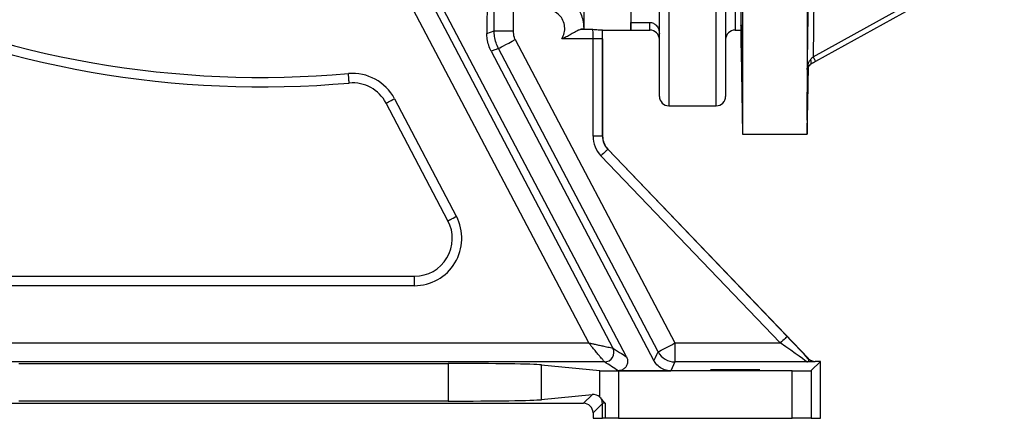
# Model space of a CAD drawing. Header units: millimetres. Extents: x 1536 to 5315, y 842 to 6038.
# Tile 2 of 18: x 2380 to 3420, y 842 to 1263. Entities that reach past the tile are written whole.
import ezdxf

# ---------------------------------------------------------------- set-up
doc = ezdxf.new("R2010")
doc.units = ezdxf.units.MM
doc.header["$LTSCALE"] = 2

msp = doc.modelspace()

# ---------------------------------------------------------------- linework, layer by layer
at = {"color": 7, "linetype": 'Continuous', "lineweight": 25}
for p, q in [((3143.7, 2101.8), (3143.7, 1141.8)), ((3211.7, 2101.8), (3211.7, 1141.8)), ((3135.7, 1991.8), (3135.7, 1251.8)), ((3141.8, 1991.8), (3141.8, 1251.8)), ((2874.7, 1522.3), (2873.4, 1248.2)), ((3021, 906.6), (2704.1, 1508.5)), ((2975.7, 1504.8), (2975.7, 1253.4)), ((3025.7, 1504.8), (3025.7, 1251.8)), ((3055.7, 1181.8), (3055.7, 1435.8)), ((3125.7, 1435.8), (3125.7, 1181.8)), ((3219.8, 1341.9), (3218.1, 1223.6)), ((3218.1, 1223.6), (3417.4, 1333.8)), ((3420.2, 1328.9), (3220.8, 1218.6)), ((2981.1, 921.3), (2795.7, 1273.5)), ((2881.1, 1251), (2881.1, 1273.5)), ((2901.1, 1273.5), (2901.1, 1251)), ((3025.7, 1259.9), (3045.7, 1259.9)), ((3025.7, 1251.8), (3025.7, 1259.9)), ((2873.4, 1248.2), (2881.1, 1251)), ((2881.1, 1251), (2901.1, 1251)), ((2972.6, 1252.6), (2985.3, 1252.6)), ((2995.7, 1251.8), (3025.7, 1251.8)), ((2995.7, 1139.8), (2995.7, 1251.8)), ((3025.7, 1251.8), (3045.7, 1251.8)), ((3135.7, 1251.8), (3141.8, 1251.8)), ((3141.8, 1251.8), (3143.7, 1141.8)), ((2903.4, 1241.7), (3072.1, 921.3)), ((2985.6, 1242.6), (2952.6, 1242.6)), ((2995.6, 1242.6), (2985.6, 1242.6)), ((2985.6, 1139.8), (2985.6, 1242.6)), ((2995.6, 1242.6), (2995.6, 1139.8)), ((2878, 1229.4), (3050, 902.6)), ((3211.7, 1141.8), (3213, 1212.9)), ((2775.7, 1179.3), (2841.1, 1055.1)), ((2832.3, 1050.4), (2766.9, 1174.6)), ((3065.7, 1171.8), (3115.7, 1171.8)), ((2995.6, 1139.8), (2985.6, 1139.8)), ((2995.6, 1139.8), (2995.7, 1139.8)), ((3143.7, 1141.8), (3211.7, 1141.8)), ((3001.2, 1125.9), (3001.3, 1126)), ((3001.2, 1125.9), (3190.7, 928.2)), ((3213.1, 905), (3001.3, 1126)), ((3183.5, 921.3), (2994, 1119)), ((2178.9, 991.8), (2796.9, 991.8)), ((2796.9, 981.8), (2796.9, 991.8)), ((2796.9, 981.8), (2178.9, 981.8)), ((2068.6, 921.3), (2981.1, 921.3)), ((3006.5, 915.9), (3006.5, 915.9)), ((3072.1, 921.3), (3072.1, 901.3)), ((3072.1, 921.3), (3183.5, 921.3)), ((2997.7, 901.3), (2058.7, 901.3)), ((2379, 899.6), (2832.5, 899.6)), ((2832.5, 899.6), (2832.5, 859.9)), ((2930.9, 898.2), (2992.8, 892.1)), ((2930.9, 898.2), (2930.9, 861.4)), ((3072.1, 901.3), (3067.7, 891.9)), ((3211.5, 901.3), (3072.1, 901.3)), ((3212.9, 904.7), (3213.1, 905)), ((3225.8, 901.9), (3216.1, 892.1)), ((3220.3, 901.9), (3220.2, 901.6)), ((3225.8, 901.9), (3220.3, 901.9)), ((3225.8, 841.8), (3225.8, 901.9)), ((2992.8, 864.2), (2992.8, 892.1)), ((3012.2, 891.9), (3067.7, 891.9)), ((3012.5, 891.8), (3012.5, 841.8)), ((3196.1, 891.8), (3012.5, 891.8)), ((3196.1, 841.8), (3196.1, 891.8)), ((3216.1, 892.1), (3216.1, 841.8)), ((2984.6, 866.7), (2930.9, 861.4)), ((2975.6, 857.6), (2984.6, 866.7)), ((2235.8, 857.6), (2975.6, 857.6)), ((2832.5, 859.9), (2379, 859.9)), ((2995.5, 857.5), (2985.6, 847.6)), ((2995.5, 841.8), (2995.5, 857.5)), ((2998.5, 857.8), (2998.5, 841.8)), ((2985.6, 847.6), (2985.6, 841.8)), ((2985.6, 841.8), (2995.5, 841.8)), ((2998.5, 841.8), (2995.5, 841.8)), ((3012.5, 841.8), (2998.5, 841.8)), ((3012.5, 841.8), (3196.1, 841.8)), ((3216.1, 841.8), (3196.1, 841.8)), ((3216.1, 841.8), (3225.8, 841.8))]:
    msp.add_line(p, q, dxfattribs=at)
at = {"color": 8, "linetype": 'Continuous', "lineweight": 25}
for p, q in [((3065.7, 1431.6), (3065.7, 1171.8)), ((3115.7, 1171.8), (3115.7, 1431.6)), ((3045.7, 1251.8), (3045.7, 1259.9))]:
    msp.add_line(p, q, dxfattribs=at)
at = {"color": 7, "linetype": 'Continuous', "lineweight": 25, "flags": 128}
for points in [[(2813.4, 1282.8), (2832.1, 1247.4), (2906.6, 1105.8), (3006.5, 915.9)], [(2885.7, 1232.3), (2886.1, 1232.6), (2887.1, 1233.1), (2888.8, 1234), (2891, 1235.1), (2893.6, 1236.5), (2896.7, 1238.1), (2900, 1239.9), (2903.4, 1241.7)], [(3054.4, 912), (3035.8, 947.4), (2961.2, 1088.9), (2885.7, 1232.3)], [(3215.3, 1220.4), (3215.6, 1219.6), (3215.8, 1218.7), (3215.9, 1218), (3216, 1217.3), (3215.9, 1216.6), (3215.8, 1216.1), (3215.5, 1215.7), (3215.2, 1215.5)], [(3218.1, 1223.6), (3218.6, 1222.6), (3219.2, 1221.6), (3219.6, 1220.8), (3220, 1220), (3220.4, 1219.4), (3220.6, 1219), (3220.8, 1218.7), (3220.8, 1218.6)], [(2728, 1195.8), (2727.9, 1196), (2727.9, 1196.6), (2727.8, 1197.5), (2727.7, 1198.7), (2727.6, 1200.3), (2727.4, 1202), (2727.3, 1203.8), (2727.1, 1205.8)], [(2766.9, 1174.6), (2767, 1174.7), (2767.5, 1175), (2768.4, 1175.4), (2769.5, 1176), (2770.8, 1176.7), (2772.3, 1177.5), (2774, 1178.4), (2775.7, 1179.3)], [(3001.2, 1125.9), (3001.1, 1125.7), (3000.6, 1125.3), (3000, 1124.7), (2999.1, 1123.8), (2998, 1122.8), (2996.7, 1121.6), (2995.4, 1120.3), (2994, 1119)], [(2832.3, 1050.4), (2832.4, 1050.5), (2832.9, 1050.8), (2833.8, 1051.2), (2834.9, 1051.8), (2836.2, 1052.5), (2837.7, 1053.3), (2839.4, 1054.1), (2841.1, 1055.1)], [(3190.7, 928.2), (3190.5, 928), (3190.1, 927.6), (3189.4, 927), (3188.5, 926.1), (3187.4, 925.1), (3186.2, 923.9), (3184.9, 922.6), (3183.5, 921.3)], [(3054.4, 912), (3054.8, 912.2), (3055.9, 912.7), (3057.5, 913.6), (3059.7, 914.7), (3062.4, 916.1), (3065.4, 917.7), (3068.7, 919.5), (3072.1, 921.3)], [(3050, 902.6), (3050.3, 903.3), (3051.7, 906.1), (3053, 909), (3054.4, 912)]]:
    msp.add_lwpolyline(points, dxfattribs=at)
at = {"color": 7, "linetype": 'Continuous', "lineweight": 25}
for centre, radius, start, end in [((2635.7, 2241.8), 1040, 245.1619, 275.0399), ((2635.7, 2241.8), 1050, 245.1619, 275.0399), ((3045.7, 1241.8), 10, 0, 90), ((3135.7, 1241.8), 10, 90, 180), ((2731.5, 1156), 50, 27.7657, 95.0399), ((2731.5, 1156), 40, 27.7657, 95.0399), ((3065.7, 1181.8), 10, 180, 270), ((3115.7, 1181.8), 10, 270, 0), ((3015.7, 1139.8), 30.1, 180, 223.7811), ((3015.7, 1139.8), 20.1, 180, 223.7811), ((3015.7, 1139.8), 20, 180, 223.7811), ((2796.9, 1031.8), 50, 270, 27.7657), ((2796.9, 1031.8), 40, 270, 27.7657), ((2997.7, 911.3), 10, 270.0401, 27.717), ((2997.7, 911.3), 10, 270.0408, 27.7169), ((3072.1, 921.3), 20, 207.786, 269.9918), ((3220.2, 911.6), 10, 223.7888, 269.9925), ((2985.5, 857.5), 10, 0.0188, 33.2629)]:
    msp.add_arc(centre, radius, start, end, dxfattribs=at)
for centre, major_axis, ratio, start_param, end_param in [((2985.3, 1242.6), (0, 10), 0.03491, 4.712389, 6.217348), ((2995.7, 1621.8), (0, 370), 0.017455, 3.121475, 3.141593), ((2995.3, 1242.6), (0, 20), 0.017455, 4.712389, 5.193293), ((3190, 928.2), (-28.8, 30), 0.012601, 3.799306, 4.70031), ((3182.7, 921.3), (28.8, -20), 0.011823, 0.000452, 1.553795), ((2832.5, 897.9), (100, 0), 0.017455, 0.174533, 1.570796), ((3220.3, 911.9), (3.93, 9.2), 0.99982, 2.738322, 3.544863), ((3012.5, 892.1), (20, 0), 0.017455, 3.316126, 4.712389), ((3196.1, 892.1), (20, 0), 0.017455, 4.712389, 6.265732), ((2984.6, 856.7), (10.4, 4.6), 0.862813, 0.374171, 1.203186), ((2832.5, 861.7), (100, 0), 0.017455, 4.712389, 6.108652), ((2975.6, 847.6), (7.07, 7.07), 0.999695, 5.497939, 7.068431), ((3005.5, 857.5), (10, 0), 0.03491, 2.346895, 3.124139)]:
    msp.add_ellipse(centre, major_axis=major_axis, ratio=ratio, start_param=start_param, end_param=end_param, dxfattribs=at)
msp.add_ellipse((3135.7, 893), major_axis=(26, 0), ratio=0.017455, dxfattribs=at)
for points, knots in [([(3212, 1210.3), (3212.1, 1214.3), (3212.4, 1234.2), (3213.1, 1278.1), (3213.6, 1317.9), (3213.9, 1341.7)], [0, 0, 0, 0, 0.091183, 0.455914, 1, 1, 1, 1]), ([(2935.7, 1293.4), (2937.9, 1293.3), (2942.4, 1293.1), (2949, 1291.4), (2955.2, 1288.6), (2960.8, 1284.9), (2965.7, 1280.2), (2969.8, 1274.8), (2972.9, 1268.8), (2975.2, 1261.6), (2975.5, 1256.4), (2975.7, 1253.4)], [0, 0, 0, 0, 0.105697, 0.214456, 0.320156, 0.428918, 0.534689, 0.643522, 0.749405, 0.858354, 1, 1, 1, 1]), ([(2952.6, 1242.6), (2953.6, 1244.6), (2955.1, 1247.6), (2955.9, 1253.2), (2955.4, 1258.9), (2952.4, 1265.2), (2947.6, 1270), (2941.8, 1273), (2937.6, 1273.4), (2935.7, 1273.5)], [0, 0, 0, 0, 0.15822, 0.235071, 0.39351, 0.551954, 0.710168, 0.867717, 1, 1, 1, 1]), ([(3045.7, 1259.9), (3046.3, 1259.9), (3047.7, 1259.8), (3050.1, 1258.8), (3052.8, 1256.7), (3055.1, 1253.1), (3055.5, 1249.9), (3055.7, 1248.2)], [0, 0, 0, 0, 0.097575, 0.224194, 0.428147, 0.716429, 1, 1, 1, 1]), ([(2885.7, 1232.3), (2884.7, 1234.4), (2882.9, 1238.4), (2881.4, 1244.8), (2881.2, 1249), (2881.1, 1251)], [0, 0, 0, 0, 0.342975, 0.6958909, 1, 1, 1, 1]), ([(2901.1, 1251), (2901.3, 1248.7), (2901.5, 1245.5), (2902.9, 1242.6), (2903.4, 1241.7)], [0, 0, 0, 0, 0.695052, 1, 1, 1, 1]), ([(2952.6, 1242.6), (2952.6, 1242.6), (2952.8, 1242.7), (2954, 1243.2), (2956.7, 1244.5), (2960.6, 1246.6), (2965.1, 1249.2), (2969.3, 1251.7), (2971.6, 1252.3), (2972.6, 1252.6)], [0, 0, 0, 0, 0.001773, 0.024625, 0.162507, 0.35533, 0.547785, 0.798867, 1, 1, 1, 1]), ([(2975.7, 1253.4), (2975.5, 1253.2), (2975.2, 1252.9), (2973.4, 1252.7), (2972.6, 1252.6)], [0, 0, 0, 0, 0.5987185, 1, 1, 1, 1]), ([(2985.3, 1252.6), (2985.3, 1252.6), (2987.3, 1252.4), (2991, 1252.2), (2994.8, 1252), (2995.4, 1251.9), (2995.6, 1251.8)], [0, 0, 0, 0, 0.0013946, 0.4125148, 0.7495903, 1, 1, 1, 1]), ([(3142.6, 1218.2), (3142.5, 1219.4), (3142.5, 1222.1), (3142.4, 1228.1), (3142.2, 1235.5), (3142.1, 1242.9), (3142, 1249.5), (3142, 1254.5), (3141.9, 1257.3), (3142, 1257.6), (3142, 1255.5), (3142.1, 1251.1), (3142.3, 1244.9), (3142.4, 1237.6), (3142.5, 1231.6), (3142.5, 1228.4), (3142.6, 1227.4)], [0, 0, 0, 0, 0.0510688, 0.127625, 0.2041889, 0.2807557, 0.3573184, 0.4338701, 0.5104098, 0.5869421, 0.6634751, 0.7400173, 0.816572, 0.8931363, 0.9697026, 1, 1, 1, 1]), ([(2878, 1229.4), (2877, 1231.4), (2875.1, 1235.7), (2873.6, 1242.1), (2873.5, 1246.3), (2873.4, 1248.2)], [0, 0, 0, 0, 0.349963, 0.710201, 1, 1, 1, 1]), ([(2885.7, 1232.3), (2885.3, 1232.2), (2884.1, 1231.6), (2881.5, 1230.7), (2879.3, 1229.8), (2878, 1229.4)], [0, 0, 0, 0, 0.135676, 0.495227, 1, 1, 1, 1]), ([(3143.3, 1178.6), (3143.3, 1178.6), (3143.3, 1178.5), (3143.3, 1179.1), (3143.3, 1180.5), (3143.3, 1182.7), (3143.3, 1185.7), (3143.2, 1189.4), (3143.2, 1193.2), (3143.1, 1197.3), (3143.1, 1201.6), (3143, 1206), (3142.9, 1210.4), (3142.8, 1214.5), (3142.8, 1218.5), (3142.7, 1222), (3142.6, 1225.1), (3142.6, 1226.6), (3142.6, 1227.4)], [0, 0, 0, 0, 0.026051, 0.089654, 0.15325, 0.216847, 0.296151, 0.359759, 0.423368, 0.486977, 0.550584, 0.614199, 0.677813, 0.741434, 0.805055, 0.868679, 0.932303, 1, 1, 1, 1]), ([(3142.6, 1218.2), (3142.6, 1218.2), (3142.6, 1216.9), (3142.6, 1214.3), (3142.7, 1210.1), (3142.8, 1205.7), (3142.8, 1201.3), (3142.9, 1197), (3143, 1192.9), (3143.1, 1189.1), (3143.1, 1185.8), (3143.2, 1183), (3143.2, 1180.8), (3143.3, 1179.3), (3143.3, 1178.8), (3143.3, 1178.6)], [0, 0, 0, 0, 0.002232, 0.085365, 0.168497, 0.251641, 0.334787, 0.417943, 0.501098, 0.584256, 0.667413, 0.750565, 0.833717, 0.916859, 1, 1, 1, 1]), ([(3212, 1210.3), (3212, 1210.3), (3212.1, 1211.4), (3212.3, 1214), (3213.2, 1217.6), (3214.7, 1219.6), (3215.3, 1220.4)], [0, 0, 0, 0, 0.002646, 0.32561, 0.721848, 1, 1, 1, 1]), ([(3220.8, 1218.6), (3219.3, 1217.7), (3217.4, 1216.7), (3215.6, 1215.7), (3215.2, 1215.5)], [0, 0, 0, 0, 0.771915, 1, 1, 1, 1]), ([(3215.3, 1220.4), (3215.5, 1220.7), (3216.4, 1221.7), (3217.3, 1222.7), (3218.1, 1223.6)], [0, 0, 0, 0, 0.222307, 1, 1, 1, 1]), ([(3212.9, 1212.7), (3212.8, 1210.7), (3212.8, 1206), (3212.6, 1198.6), (3212.5, 1190.6), (3212.4, 1183.1), (3212.2, 1176.1), (3212.1, 1170), (3212, 1164.8), (3211.9, 1160.8), (3211.8, 1158), (3211.8, 1156.5), (3211.7, 1156.4), (3211.7, 1157.6), (3211.7, 1160.2), (3211.8, 1164.4), (3211.8, 1169.9), (3211.9, 1176.6), (3212, 1183.6), (3212.1, 1191.2), (3212.2, 1199.2), (3212.3, 1205.9), (3212.4, 1209.9), (3212.4, 1211.1)], [0, 0, 0, 0, 0.036524, 0.085375, 0.134231, 0.183087, 0.231944, 0.2808, 0.329653, 0.378506, 0.427353, 0.4762, 0.525041, 0.573882, 0.622719, 0.671556, 0.732458, 0.781303, 0.830148, 0.878994, 0.927839, 0.976688, 1, 1, 1, 1]), ([(3215.2, 1215.5), (3214.6, 1215), (3213.2, 1214), (3212.3, 1212.2), (3212.1, 1210.9), (3212, 1210.3), (3212, 1210.3)], [0, 0, 0, 0, 0.278134, 0.674367, 0.997349, 1, 1, 1, 1]), ([(3212.3, 1210.4), (3212.3, 1210.4), (3212.2, 1210.3), (3212.1, 1210.3), (3212, 1210.3)], [0, 0, 0, 0, 0.500837, 1, 1, 1, 1]), ([(3212.3, 1210.4), (3212.3, 1210.4), (3212.3, 1211), (3212.5, 1212.3), (3213.3, 1214.1), (3214.7, 1215.1), (3215.3, 1215.5)], [0, 0, 0, 0, 0.002668, 0.32596, 0.721436, 1, 1, 1, 1]), ([(2997.7, 901.3), (2997.5, 901.5), (2997.2, 901.9), (2995.4, 904), (2993.4, 906.4), (2991.3, 909), (2988.6, 912.3), (2985.8, 915.6), (2983.6, 918.2), (2982.4, 919.7), (2981.8, 920.5), (2981.4, 920.9), (2981.3, 921.1), (2981.2, 921.2), (2981.1, 921.2), (2981.1, 921.3), (2981.1, 921.3)], [0, 0, 0, 0, 0.157775, 0.314949, 0.420291, 0.525753, 0.668006, 0.810413, 0.905843, 0.952034, 0.97542, 0.987385, 0.993525, 0.996675, 0.998851, 1, 1, 1, 1]), ([(2981.1, 921.3), (2981.1, 921.3), (2981.2, 921.3), (2981.2, 921.3), (2981.4, 921.2), (2981.6, 921.2), (2982.1, 921.1), (2983.1, 920.9), (2985, 920.5), (2988.3, 919.8), (2992.6, 918.9), (2996.7, 918), (3000, 917.3), (3003.1, 916.7), (3005.8, 916.1), (3006.3, 916), (3006.5, 915.9)], [0, 0, 0, 0, 0.001146, 0.003377, 0.006576, 0.012812, 0.024966, 0.048718, 0.095629, 0.192487, 0.333444, 0.474251, 0.579714, 0.685055, 0.842227, 1, 1, 1, 1]), ([(3006.5, 915.9), (3006.7, 915.8), (3007.7, 915.2), (3010.2, 913.7), (3014.7, 910.7), (3018.5, 908.2), (3021, 906.6)], [0, 0, 0, 0, 0.037619, 0.188095, 0.489048, 1, 1, 1, 1]), ([(3021, 906.6), (3021.4, 905.5), (3022.3, 903.3), (3022.1, 899.8), (3020.8, 896.5), (3018.4, 893.9), (3015.4, 892.2), (3013.2, 892), (3012.2, 891.9)], [0, 0, 0, 0, 0.173363, 0.346683, 0.520351, 0.69016, 0.853507, 1, 1, 1, 1]), ([(3012.2, 891.9), (3009.8, 893.5), (3005.1, 896.6), (3000.2, 899.7), (2997.7, 901.3)], [0, 0, 0, 0, 0.5, 1, 1, 1, 1]), ([(3067.7, 891.9), (3065.5, 892.1), (3061.1, 892.6), (3055.3, 895.8), (3051.8, 899.5), (3050.4, 902), (3050, 902.6)], [0, 0, 0, 0, 0.2986004, 0.5970453, 0.9001292, 1, 1, 1, 1]), ([(3211.5, 901.3), (3211.5, 901.3), (3212, 901.3), (3212.8, 901.6), (3213.6, 902.4), (3213.8, 903.4), (3213.2, 904.3), (3212.9, 904.7)], [0, 0, 0, 0, 0.00222, 0.231044, 0.465248, 0.729032, 1, 1, 1, 1]), ([(3220.2, 901.6), (3220.1, 901.6), (3219.9, 901.5), (3218.6, 901.4), (3216, 901.4), (3213, 901.3), (3211.5, 901.3), (3211.5, 901.3)], [0, 0, 0, 0, 0.201772, 0.403408, 0.741927, 0.998077, 1, 1, 1, 1]), ([(2992.8, 864.2), (2993.1, 864), (2993.4, 863.7), (2993.8, 863.1), (2993.9, 863)], [0, 0, 0, 0, 0.861743, 1, 1, 1, 1]), ([(2993.9, 863), (2994.5, 862.2), (2995.7, 860.6), (2997.5, 858.8), (2998.5, 857.8), (2998.5, 857.8)], [0, 0, 0, 0, 0.488333, 0.995981, 1, 1, 1, 1])]:
    msp.add_open_spline(points, degree=3, knots=knots, dxfattribs=at)

doc.saveas('drawing.dxf')
